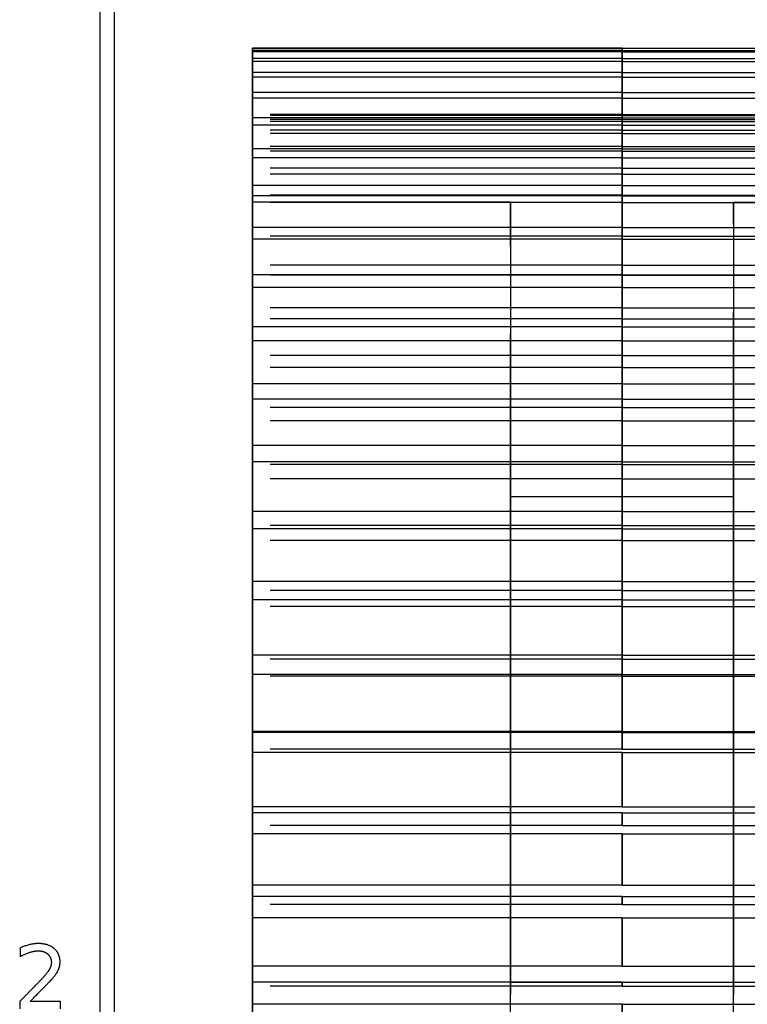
# Model space of a CAD drawing. Header units: millimetres. Extents: x -205 to 205, y -138 to 138.
# Tile 6 of 21: x -205 to -180, y -35 to -1. Entities that reach past the tile are written whole.
import ezdxf

# ---------------------------------------------------------------- set-up
doc = ezdxf.new("R2010")
doc.units = ezdxf.units.MM
doc.linetypes.add('ACAD_ISO02W100', pattern=[15, 12, -3])
doc.layers.add('不可见轮廓', color=7, linetype='ACAD_ISO02W100')
doc.layers.add('可见轮廓', color=7, linetype='Continuous')

msp = doc.modelspace()

# ---------------------------------------------------------------- linework, layer by layer
at = {"layer": '不可见轮廓'}
for p, q in [((-184.447, -1.95), (-197.047, -1.95)), ((-184.447, -1.95), (-171.847, -1.95)), ((-184.447, -2.026), (-197.047, -2.026)), ((-184.447, -2.076), (-197.047, -2.076)), ((-184.447, -2.302), (-197.047, -2.302)), ((-184.447, -2.026), (-171.847, -2.026)), ((-184.447, -2.076), (-171.847, -2.076)), ((-184.447, -2.302), (-171.847, -2.302)), ((-184.447, -2.403), (-197.047, -2.403)), ((-184.447, -2.403), (-171.847, -2.403)), ((-184.447, -2.778), (-197.047, -2.778)), ((-184.447, -2.929), (-197.047, -2.929)), ((-184.447, -2.778), (-171.847, -2.778)), ((-184.447, -2.929), (-171.847, -2.929)), ((-184.447, -3.452), (-197.047, -3.452)), ((-184.447, -3.653), (-197.047, -3.653)), ((-184.447, -3.452), (-171.847, -3.452)), ((-184.447, -3.653), (-171.847, -3.653)), ((-184.447, -4.213), (-197.047, -4.213)), ((-184.447, -4.213), (-197.047, -4.213)), ((-184.447, -4.236), (-197.047, -4.236)), ((-184.447, -4.236), (-197.047, -4.236)), ((-184.447, -4.322), (-197.047, -4.322)), ((-184.447, -4.213), (-171.847, -4.213)), ((-184.447, -4.213), (-171.847, -4.213)), ((-184.447, -4.236), (-171.847, -4.236)), ((-184.447, -4.236), (-171.847, -4.236)), ((-184.447, -4.322), (-171.847, -4.322)), ((-184.447, -4.382), (-197.047, -4.382)), ((-184.447, -4.382), (-197.047, -4.382)), ((-184.447, -4.451), (-197.047, -4.451)), ((-184.447, -4.451), (-197.047, -4.451)), ((-184.447, -4.571), (-197.047, -4.571)), ((-184.447, -4.382), (-171.847, -4.382)), ((-184.447, -4.382), (-171.847, -4.382)), ((-184.447, -4.451), (-171.847, -4.451)), ((-184.447, -4.451), (-171.847, -4.451)), ((-184.447, -4.571), (-171.847, -4.571)), ((-184.447, -4.743), (-197.047, -4.743)), ((-184.447, -4.743), (-197.047, -4.743)), ((-184.447, -4.858), (-197.047, -4.858)), ((-184.447, -4.858), (-197.047, -4.858)), ((-184.447, -4.743), (-171.847, -4.743)), ((-184.447, -4.743), (-171.847, -4.743)), ((-184.447, -4.858), (-171.847, -4.858)), ((-184.447, -4.858), (-171.847, -4.858)), ((-184.447, -5.294), (-197.047, -5.294)), ((-184.447, -5.294), (-197.047, -5.294)), ((-184.447, -5.294), (-171.847, -5.294)), ((-184.447, -5.294), (-171.847, -5.294)), ((-184.447, -5.383), (-197.047, -5.383)), ((-184.447, -5.455), (-197.047, -5.455)), ((-184.447, -5.455), (-197.047, -5.455)), ((-184.447, -5.68), (-197.047, -5.68)), ((-184.447, -5.383), (-171.847, -5.383)), ((-184.447, -5.455), (-171.847, -5.455)), ((-184.447, -5.455), (-171.847, -5.455)), ((-184.447, -5.68), (-171.847, -5.68)), ((-184.447, -6.033), (-197.047, -6.033)), ((-184.447, -6.033), (-197.047, -6.033)), ((-184.447, -6.033), (-171.847, -6.033)), ((-184.447, -6.033), (-171.847, -6.033)), ((-184.447, -6.239), (-197.047, -6.239)), ((-184.447, -6.239), (-197.047, -6.239)), ((-184.447, -6.239), (-171.847, -6.239)), ((-184.447, -6.239), (-171.847, -6.239)), ((-184.447, -6.632), (-197.047, -6.632)), ((-184.447, -6.632), (-171.847, -6.632)), ((-184.447, -6.957), (-197.047, -6.957)), ((-184.447, -6.957), (-197.047, -6.957)), ((-184.447, -6.976), (-197.047, -6.976)), ((-184.447, -6.957), (-171.847, -6.957)), ((-184.447, -6.957), (-171.847, -6.957)), ((-184.447, -6.976), (-171.847, -6.976)), ((-188.247, -7.199), (-197.047, -7.199)), ((-184.447, -7.207), (-197.047, -7.207)), ((-184.447, -7.207), (-197.047, -7.207)), ((-184.447, -7.207), (-171.847, -7.207)), ((-184.447, -7.207), (-171.847, -7.207)), ((-180.647, -7.199), (-171.847, -7.199)), ((-184.447, -8.063), (-197.047, -8.063)), ((-184.447, -8.063), (-197.047, -8.063)), ((-184.447, -8.064), (-197.047, -8.064)), ((-184.447, -8.356), (-197.047, -8.356)), ((-184.447, -8.356), (-197.047, -8.356)), ((-184.447, -8.063), (-171.847, -8.063)), ((-184.447, -8.063), (-171.847, -8.063)), ((-184.447, -8.064), (-171.847, -8.064)), ((-184.447, -8.356), (-171.847, -8.356)), ((-184.447, -8.356), (-171.847, -8.356)), ((-184.447, -8.453), (-197.047, -8.453)), ((-184.447, -8.453), (-171.847, -8.453)), ((-184.447, -9.346), (-197.047, -9.346)), ((-184.447, -9.346), (-197.047, -9.346)), ((-184.447, -9.346), (-171.847, -9.346)), ((-184.447, -9.346), (-171.847, -9.346)), ((-184.447, -9.673), (-197.047, -9.673)), ((-184.447, -9.681), (-197.047, -9.681)), ((-184.447, -9.681), (-197.047, -9.681)), ((-184.447, -9.673), (-171.847, -9.673)), ((-184.447, -9.681), (-171.847, -9.681)), ((-184.447, -9.681), (-171.847, -9.681)), ((-184.447, -10.106), (-197.047, -10.106)), ((-184.447, -10.106), (-171.847, -10.106)), ((-184.447, -10.801), (-197.047, -10.801)), ((-184.447, -10.801), (-197.047, -10.801)), ((-184.447, -10.801), (-171.847, -10.801)), ((-184.447, -10.801), (-171.847, -10.801)), ((-184.447, -11.176), (-197.047, -11.176)), ((-184.447, -11.176), (-197.047, -11.176)), ((-184.447, -11.176), (-171.847, -11.176)), ((-184.447, -11.176), (-171.847, -11.176)), ((-184.447, -11.453), (-197.047, -11.453)), ((-184.447, -11.453), (-171.847, -11.453)), ((-184.447, -11.927), (-197.047, -11.927)), ((-184.447, -11.927), (-171.847, -11.927)), ((-184.447, -12.423), (-197.047, -12.423)), ((-184.447, -12.423), (-197.047, -12.423)), ((-184.447, -12.423), (-171.847, -12.423)), ((-184.447, -12.423), (-171.847, -12.423)), ((-184.447, -12.837), (-197.047, -12.837)), ((-184.447, -12.837), (-197.047, -12.837)), ((-184.447, -12.837), (-171.847, -12.837)), ((-184.447, -12.837), (-171.847, -12.837)), ((-184.447, -13.397), (-197.047, -13.397)), ((-184.447, -13.397), (-171.847, -13.397)), ((-184.447, -13.911), (-197.047, -13.911)), ((-184.447, -13.911), (-171.847, -13.911)), ((-184.447, -14.204), (-197.047, -14.204)), ((-184.447, -14.204), (-197.047, -14.204)), ((-184.447, -14.204), (-171.847, -14.204)), ((-184.447, -14.204), (-171.847, -14.204)), ((-184.447, -14.656), (-197.047, -14.656)), ((-184.447, -14.656), (-197.047, -14.656)), ((-184.447, -14.656), (-171.847, -14.656)), ((-184.447, -14.656), (-171.847, -14.656)), ((-184.447, -15.496), (-197.047, -15.496)), ((-184.447, -15.496), (-171.847, -15.496)), ((-184.447, -16.049), (-197.047, -16.049)), ((-184.447, -16.049), (-171.847, -16.049)), ((-184.447, -16.138), (-197.047, -16.138)), ((-184.447, -16.138), (-197.047, -16.138)), ((-184.447, -16.138), (-171.847, -16.138)), ((-184.447, -16.138), (-171.847, -16.138)), ((-184.447, -16.626), (-197.047, -16.626)), ((-184.447, -16.626), (-197.047, -16.626)), ((-184.447, -16.626), (-171.847, -16.626)), ((-184.447, -16.626), (-171.847, -16.626)), ((-188.247, -17.238), (-180.647, -17.238)), ((-188.247, -17.238), (-180.647, -17.238)), ((-184.447, -17.744), (-197.047, -17.744)), ((-184.447, -17.744), (-171.847, -17.744)), ((-184.447, -18.218), (-197.047, -18.218)), ((-184.447, -18.218), (-197.047, -18.218)), ((-184.447, -18.332), (-197.047, -18.332)), ((-184.447, -18.218), (-171.847, -18.218)), ((-184.447, -18.218), (-171.847, -18.218)), ((-184.447, -18.332), (-171.847, -18.332)), ((-184.447, -18.739), (-197.047, -18.739)), ((-184.447, -18.739), (-197.047, -18.739)), ((-184.447, -18.739), (-171.847, -18.739)), ((-184.447, -18.739), (-171.847, -18.739)), ((-184.447, -20.13), (-197.047, -20.13)), ((-184.447, -20.13), (-171.847, -20.13)), ((-184.447, -20.434), (-197.047, -20.434)), ((-184.447, -20.434), (-197.047, -20.434)), ((-184.447, -20.434), (-171.847, -20.434)), ((-184.447, -20.434), (-171.847, -20.434)), ((-184.447, -20.752), (-197.047, -20.752)), ((-184.447, -20.752), (-171.847, -20.752)), ((-184.447, -20.987), (-197.047, -20.987)), ((-184.447, -20.987), (-197.047, -20.987)), ((-184.447, -20.987), (-171.847, -20.987)), ((-184.447, -20.987), (-171.847, -20.987)), ((-184.447, -22.646), (-197.047, -22.646)), ((-184.447, -22.779), (-197.047, -22.779)), ((-184.447, -22.779), (-197.047, -22.779)), ((-184.447, -22.646), (-171.847, -22.646)), ((-184.447, -22.779), (-171.847, -22.779)), ((-184.447, -22.779), (-171.847, -22.779)), ((-184.447, -23.299), (-197.047, -23.299)), ((-184.447, -23.362), (-197.047, -23.362)), ((-184.447, -23.362), (-197.047, -23.362)), ((-184.447, -23.299), (-171.847, -23.299)), ((-184.447, -23.362), (-171.847, -23.362)), ((-184.447, -23.362), (-171.847, -23.362)), ((-184.447, -25.243), (-197.047, -25.243)), ((-184.447, -25.282), (-197.047, -25.282)), ((-184.447, -25.243), (-171.847, -25.243)), ((-184.447, -25.282), (-171.847, -25.282)), ((-184.447, -25.853), (-197.047, -25.853)), ((-184.447, -25.853), (-197.047, -25.853)), ((-184.447, -25.853), (-171.847, -25.853)), ((-184.447, -25.853), (-171.847, -25.853)), ((-184.447, -25.963), (-197.047, -25.963)), ((-184.447, -25.963), (-171.847, -25.963)), ((-184.447, -27.817), (-197.047, -27.817)), ((-184.447, -27.817), (-171.847, -27.817)), ((-184.447, -28.026), (-197.047, -28.026)), ((-184.447, -28.026), (-171.847, -28.026)), ((-184.447, -28.451), (-197.047, -28.451)), ((-184.447, -28.451), (-197.047, -28.451)), ((-184.447, -28.451), (-171.847, -28.451)), ((-184.447, -28.451), (-171.847, -28.451)), ((-184.447, -28.734), (-197.047, -28.734)), ((-184.447, -28.734), (-171.847, -28.734)), ((-184.447, -30.489), (-197.047, -30.489)), ((-184.447, -30.489), (-171.847, -30.489)), ((-184.447, -30.87), (-197.047, -30.87)), ((-184.447, -30.87), (-171.847, -30.87)), ((-184.447, -31.146), (-197.047, -31.146)), ((-184.447, -31.146), (-197.047, -31.146)), ((-184.447, -31.146), (-171.847, -31.146)), ((-184.447, -31.146), (-171.847, -31.146)), ((-184.447, -31.6), (-197.047, -31.6)), ((-184.447, -31.6), (-171.847, -31.6)), ((-184.447, -33.25), (-197.047, -33.25)), ((-184.447, -33.25), (-171.847, -33.25)), ((-184.447, -33.8), (-197.047, -33.8)), ((-188.247, -33.797), (-180.647, -33.797)), ((-188.247, -33.797), (-180.647, -33.797)), ((-184.447, -33.8), (-171.847, -33.8)), ((-184.447, -33.927), (-197.047, -33.927)), ((-184.447, -33.927), (-197.047, -33.927)), ((-184.447, -33.927), (-171.847, -33.927)), ((-184.447, -33.927), (-171.847, -33.927)), ((-184.447, -34.55), (-197.047, -34.55)), ((-184.447, -34.55), (-171.847, -34.55))]:
    msp.add_line(p, q, dxfattribs=at)
for points, degree in [([(-197.047, -1.95), (-197.047, -1.949)], 1), ([(-197.047, -4.213), (-197.047, -3.054), (-197.047, -1.95)], 2), ([(-184.447, -4.213), (-184.447, -3.054), (-184.447, -1.95)], 2), ([(-197.047, -2.076), (-197.047, -2.048), (-197.047, -2.026)], 2), ([(-197.047, -2.026), (-197.047, -3.098), (-197.047, -4.236)], 2), ([(-197.047, -2.026), (-197.047, -3.094), (-197.047, -4.213)], 2), ([(-197.047, -4.236), (-197.047, -3.098), (-197.047, -2.026)], 2), ([(-197.047, -4.382), (-197.047, -3.207), (-197.047, -2.076)], 2), ([(-197.047, -2.403), (-197.047, -2.349), (-197.047, -2.302)], 2), ([(-197.047, -2.302), (-197.047, -3.339), (-197.047, -4.451)], 2), ([(-197.047, -2.302), (-197.047, -3.324), (-197.047, -4.382)], 2), ([(-197.047, -4.451), (-197.047, -3.339), (-197.047, -2.302)], 2), ([(-184.447, -2.026), (-184.447, -3.098), (-184.447, -4.236)], 2), ([(-184.447, -2.026), (-184.447, -3.094), (-184.447, -4.213)], 2), ([(-184.447, -4.236), (-184.447, -3.098), (-184.447, -2.026)], 2), ([(-184.447, -4.382), (-184.447, -3.207), (-184.447, -2.076)], 2), ([(-184.447, -2.302), (-184.447, -3.339), (-184.447, -4.451)], 2), ([(-184.447, -2.302), (-184.447, -3.324), (-184.447, -4.382)], 2), ([(-184.447, -4.451), (-184.447, -3.339), (-184.447, -2.302)], 2), ([(-197.047, -4.743), (-197.047, -3.556), (-197.047, -2.403)], 2), ([(-184.447, -4.743), (-184.447, -3.556), (-184.447, -2.403)], 2), ([(-197.047, -2.929), (-197.047, -2.851), (-197.047, -2.778)], 2), ([(-197.047, -2.778), (-197.047, -3.776), (-197.047, -4.858)], 2), ([(-197.047, -2.778), (-197.047, -3.749), (-197.047, -4.743)], 2), ([(-197.047, -4.858), (-197.047, -3.776), (-197.047, -2.778)], 2), ([(-197.047, -5.294), (-197.047, -4.1), (-197.047, -2.929)], 2), ([(-184.447, -2.778), (-184.447, -3.776), (-184.447, -4.858)], 2), ([(-184.447, -2.778), (-184.447, -3.749), (-184.447, -4.743)], 2), ([(-184.447, -4.858), (-184.447, -3.776), (-184.447, -2.778)], 2), ([(-184.447, -5.294), (-184.447, -4.1), (-184.447, -2.929)], 2), ([(-197.047, -3.653), (-197.047, -3.55), (-197.047, -3.452)], 2), ([(-197.047, -3.452), (-197.047, -4.407), (-197.047, -5.455)], 2), ([(-197.047, -3.452), (-197.047, -4.367), (-197.047, -5.294)], 2), ([(-197.047, -5.455), (-197.047, -4.407), (-197.047, -3.452)], 2), ([(-197.047, -6.033), (-197.047, -4.837), (-197.047, -3.653)], 2), ([(-184.447, -3.452), (-184.447, -4.407), (-184.447, -5.455)], 2), ([(-184.447, -3.452), (-184.447, -4.367), (-184.447, -5.294)], 2), ([(-184.447, -5.455), (-184.447, -4.407), (-184.447, -3.452)], 2), ([(-184.447, -6.033), (-184.447, -4.837), (-184.447, -3.653)], 2), ([(-197.047, -4.236), (-197.047, -4.221), (-197.047, -4.213)], 2), ([(-197.047, -4.213), (-197.047, -4.221), (-197.047, -4.236)], 2), ([(-197.047, -4.571), (-197.047, -4.443), (-197.047, -4.322)], 2), ([(-197.047, -4.322), (-197.047, -5.229), (-197.047, -6.239)], 2), ([(-197.047, -4.322), (-197.047, -5.175), (-197.047, -6.033)], 2), ([(-197.047, -6.239), (-197.047, -5.229), (-197.047, -4.322)], 2), ([(-184.447, -4.322), (-184.447, -5.229), (-184.447, -6.239)], 2), ([(-184.447, -4.322), (-184.447, -5.175), (-184.447, -6.033)], 2), ([(-184.447, -6.239), (-184.447, -5.229), (-184.447, -4.322)], 2), ([(-197.047, -4.451), (-197.047, -4.414), (-197.047, -4.382)], 2), ([(-197.047, -4.382), (-197.047, -4.414), (-197.047, -4.451)], 2), ([(-197.047, -6.957), (-197.047, -4.571)], 1), ([(-184.447, -6.957), (-184.447, -4.571)], 1), ([(-197.047, -4.858), (-197.047, -4.798), (-197.047, -4.743)], 2), ([(-197.047, -4.743), (-197.047, -4.798), (-197.047, -4.858)], 2), ([(-197.047, -5.455), (-197.047, -5.372), (-197.047, -5.294)], 2), ([(-197.047, -5.294), (-197.047, -5.372), (-197.047, -5.455)], 2), ([(-197.047, -5.68), (-197.047, -5.529), (-197.047, -5.383)], 2), ([(-197.047, -5.383), (-197.047, -6.24), (-197.047, -7.207)], 2), ([(-197.047, -5.383), (-197.047, -6.957)], 1), ([(-197.047, -7.207), (-197.047, -6.24), (-197.047, -5.383)], 2), ([(-197.047, -8.063), (-197.047, -6.876), (-197.047, -5.68)], 2), ([(-184.447, -5.383), (-184.447, -6.24), (-184.447, -7.207)], 2), ([(-184.447, -5.383), (-184.447, -6.957)], 1), ([(-184.447, -7.207), (-184.447, -6.24), (-184.447, -5.383)], 2), ([(-184.447, -8.063), (-184.447, -6.876), (-184.447, -5.68)], 2), ([(-197.047, -6.239), (-197.047, -6.133), (-197.047, -6.033)], 2), ([(-197.047, -6.033), (-197.047, -6.133), (-197.047, -6.239)], 2), ([(-197.047, -6.976), (-197.047, -6.801), (-197.047, -6.632)], 2), ([(-197.047, -6.632), (-197.047, -7.435), (-197.047, -8.356)], 2), ([(-197.047, -6.632), (-197.047, -7.351), (-197.047, -8.063)], 2), ([(-197.047, -8.356), (-197.047, -7.435), (-197.047, -6.632)], 2), ([(-184.447, -6.632), (-184.447, -7.435), (-184.447, -8.356)], 2), ([(-184.447, -6.632), (-184.447, -7.351), (-184.447, -8.063)], 2), ([(-184.447, -8.356), (-184.447, -7.435), (-184.447, -6.632)], 2), ([(-197.047, -7.207), (-197.047, -7.08), (-197.047, -6.957)], 2), ([(-197.047, -6.957), (-197.047, -7.08), (-197.047, -7.207)], 2), ([(-197.047, -9.346), (-197.047, -8.171), (-197.047, -6.976)], 2), ([(-184.447, -9.346), (-184.447, -8.171), (-184.447, -6.976)], 2), ([(-197.047, -98.699), (-197.047, -97.552), (-197.047, -94.168), (-197.047, -88.718), (-197.047, -81.473), (-197.047, -72.799), (-197.047, -63.129), (-197.047, -52.949), (-197.047, -42.768), (-197.047, -33.099), (-197.047, -24.424), (-197.047, -17.18), (-197.047, -11.729), (-197.047, -8.346), (-197.047, -7.199)], 1), ([(-197.047, -7.199), (-197.047, -7.486), (-197.047, -8.346), (-197.047, -9.766), (-197.047, -11.729), (-197.047, -14.211), (-197.047, -17.18), (-197.047, -20.599), (-197.047, -24.424), (-197.047, -28.608), (-197.047, -33.099), (-197.047, -37.839), (-197.047, -42.768), (-197.047, -47.826), (-197.047, -52.949)], 1), ([(-188.247, -98.699), (-188.247, -97.552), (-188.247, -94.168), (-188.247, -88.718), (-188.247, -81.473), (-188.247, -72.799), (-188.247, -63.129), (-188.247, -52.949), (-188.247, -42.768), (-188.247, -33.099), (-188.247, -24.424), (-188.247, -17.18), (-188.247, -11.729), (-188.247, -8.346), (-188.247, -7.199)], 1), ([(-188.247, -7.199), (-188.247, -7.486), (-188.247, -8.346), (-188.247, -9.766), (-188.247, -11.729), (-188.247, -14.211), (-188.247, -17.18), (-188.247, -20.599), (-188.247, -24.424), (-188.247, -28.608), (-188.247, -33.099), (-188.247, -37.839), (-188.247, -42.768), (-188.247, -47.826), (-188.247, -52.949)], 1), ([(-180.647, -52.949), (-180.647, -47.826), (-180.647, -42.768), (-180.647, -37.839), (-180.647, -33.099), (-180.647, -28.608), (-180.647, -24.424), (-180.647, -20.599), (-180.647, -17.18), (-180.647, -14.211), (-180.647, -11.729), (-180.647, -9.766), (-180.647, -8.346), (-180.647, -7.486), (-180.647, -7.199)], 1), ([(-180.647, -7.199), (-180.647, -8.346), (-180.647, -11.729), (-180.647, -17.18), (-180.647, -24.424), (-180.647, -33.099), (-180.647, -42.768), (-180.647, -52.949), (-180.647, -63.129), (-180.647, -72.799), (-180.647, -81.473), (-180.647, -88.718), (-180.647, -94.168), (-180.647, -97.552), (-180.647, -98.699)], 1), ([(-197.047, -8.356), (-197.047, -8.207), (-197.047, -8.063)], 2), ([(-197.047, -8.063), (-197.047, -8.207), (-197.047, -8.356)], 2), ([(-197.047, -8.453), (-197.047, -8.256), (-197.047, -8.064)], 2), ([(-197.047, -8.064), (-197.047, -8.809), (-197.047, -9.681)], 2), ([(-197.047, -8.064), (-197.047, -8.709), (-197.047, -9.346)], 2), ([(-197.047, -9.681), (-197.047, -8.809), (-197.047, -8.064)], 2), ([(-184.447, -8.064), (-184.447, -8.809), (-184.447, -9.681)], 2), ([(-184.447, -8.064), (-184.447, -8.709), (-184.447, -9.346)], 2), ([(-184.447, -9.681), (-184.447, -8.809), (-184.447, -8.064)], 2), ([(-197.047, -10.801), (-197.047, -9.643), (-197.047, -8.453)], 2), ([(-184.447, -10.801), (-184.447, -9.643), (-184.447, -8.453)], 2), ([(-197.047, -9.681), (-197.047, -9.511), (-197.047, -9.346)], 2), ([(-197.047, -9.346), (-197.047, -9.511), (-197.047, -9.681)], 2), ([(-197.047, -10.106), (-197.047, -9.887), (-197.047, -9.673)], 2), ([(-197.047, -9.673), (-197.047, -10.358), (-197.047, -11.176)], 2), ([(-197.047, -9.673), (-197.047, -10.242), (-197.047, -10.801)], 2), ([(-197.047, -11.176), (-197.047, -10.358), (-197.047, -9.673)], 2), ([(-184.447, -9.673), (-184.447, -10.358), (-184.447, -11.176)], 2), ([(-184.447, -9.673), (-184.447, -10.242), (-184.447, -10.801)], 2), ([(-184.447, -11.176), (-184.447, -10.358), (-184.447, -9.673)], 2), ([(-197.047, -12.423), (-197.047, -11.285), (-197.047, -10.106)], 2), ([(-184.447, -12.423), (-184.447, -11.285), (-184.447, -10.106)], 2), ([(-197.047, -11.176), (-197.047, -10.986), (-197.047, -10.801)], 2), ([(-197.047, -10.801), (-197.047, -10.986), (-197.047, -11.176)], 2), ([(-197.047, -11.927), (-197.047, -11.688), (-197.047, -11.453)], 2), ([(-197.047, -11.453), (-197.047, -12.075), (-197.047, -12.837)], 2), ([(-197.047, -11.453), (-197.047, -11.943), (-197.047, -12.423)], 2), ([(-197.047, -12.837), (-197.047, -12.075), (-197.047, -11.453)], 2), ([(-184.447, -11.453), (-184.447, -12.075), (-184.447, -12.837)], 2), ([(-184.447, -11.453), (-184.447, -11.943), (-184.447, -12.423)], 2), ([(-184.447, -12.837), (-184.447, -12.075), (-184.447, -11.453)], 2), ([(-197.047, -14.204), (-197.047, -13.092), (-197.047, -11.927)], 2), ([(-184.447, -14.204), (-184.447, -13.092), (-184.447, -11.927)], 2), ([(-197.047, -12.837), (-197.047, -12.627), (-197.047, -12.423)], 2), ([(-197.047, -12.423), (-197.047, -12.627), (-197.047, -12.837)], 2), ([(-197.047, -13.911), (-197.047, -13.651), (-197.047, -13.397)], 2), ([(-197.047, -13.397), (-197.047, -13.953), (-197.047, -14.656)], 2), ([(-197.047, -13.397), (-197.047, -13.805), (-197.047, -14.204)], 2), ([(-197.047, -14.656), (-197.047, -13.953), (-197.047, -13.397)], 2), ([(-184.447, -13.397), (-184.447, -13.953), (-184.447, -14.656)], 2), ([(-184.447, -13.397), (-184.447, -13.805), (-184.447, -14.204)], 2), ([(-184.447, -14.656), (-184.447, -13.953), (-184.447, -13.397)], 2), ([(-197.047, -16.138), (-197.047, -15.056), (-197.047, -13.911)], 2), ([(-184.447, -16.138), (-184.447, -15.056), (-184.447, -13.911)], 2), ([(-197.047, -14.656), (-197.047, -14.428), (-197.047, -14.204)], 2), ([(-197.047, -14.204), (-197.047, -14.428), (-197.047, -14.656)], 2), ([(-197.047, -16.049), (-197.047, -15.77), (-197.047, -15.496)], 2), ([(-197.047, -15.496), (-197.047, -15.985), (-197.047, -16.626)], 2), ([(-197.047, -15.496), (-197.047, -15.821), (-197.047, -16.138)], 2), ([(-197.047, -16.626), (-197.047, -15.985), (-197.047, -15.496)], 2), ([(-184.447, -15.496), (-184.447, -15.985), (-184.447, -16.626)], 2), ([(-184.447, -15.496), (-184.447, -15.821), (-184.447, -16.138)], 2), ([(-184.447, -16.626), (-184.447, -15.985), (-184.447, -15.496)], 2), ([(-197.047, -18.218), (-197.047, -17.169), (-197.047, -16.049)], 2), ([(-184.447, -18.218), (-184.447, -17.169), (-184.447, -16.049)], 2), ([(-197.047, -16.626), (-197.047, -16.38), (-197.047, -16.138)], 2), ([(-197.047, -16.138), (-197.047, -16.38), (-197.047, -16.626)], 2), ([(-188.247, -25.517), (-188.247, -24.59), (-188.247, -23.675), (-188.247, -22.783), (-188.247, -21.925), (-188.247, -21.113), (-188.247, -20.355), (-188.247, -19.663), (-188.247, -19.044), (-188.247, -18.507), (-188.247, -18.058), (-188.247, -17.703), (-188.247, -17.446), (-188.247, -17.29), (-188.247, -17.238)], 1), ([(-188.247, -17.238), (-188.247, -17.446), (-188.247, -18.058), (-188.247, -19.044), (-188.247, -20.355), (-188.247, -21.925), (-188.247, -23.675), (-188.247, -25.517), (-188.247, -27.36), (-188.247, -29.11), (-188.247, -30.68), (-188.247, -31.991), (-188.247, -32.977), (-188.247, -33.589), (-188.247, -33.797)], 1), ([(-188.247, -25.517), (-188.247, -24.59), (-188.247, -23.675), (-188.247, -22.783), (-188.247, -21.925), (-188.247, -21.113), (-188.247, -20.355), (-188.247, -19.663), (-188.247, -19.044), (-188.247, -18.507), (-188.247, -18.058), (-188.247, -17.703), (-188.247, -17.446), (-188.247, -17.29), (-188.247, -17.238)], 1), ([(-188.247, -17.238), (-188.247, -17.446), (-188.247, -18.058), (-188.247, -19.044), (-188.247, -20.355), (-188.247, -21.925), (-188.247, -23.675), (-188.247, -25.517), (-188.247, -27.36), (-188.247, -29.11), (-188.247, -30.68), (-188.247, -31.991), (-188.247, -32.977), (-188.247, -33.589), (-188.247, -33.797)], 1), ([(-180.647, -25.517), (-180.647, -24.59), (-180.647, -23.675), (-180.647, -22.783), (-180.647, -21.925), (-180.647, -21.113), (-180.647, -20.355), (-180.647, -19.663), (-180.647, -19.044), (-180.647, -18.507), (-180.647, -18.058), (-180.647, -17.703), (-180.647, -17.446), (-180.647, -17.29), (-180.647, -17.238)], 1), ([(-180.647, -17.238), (-180.647, -17.446), (-180.647, -18.058), (-180.647, -19.044), (-180.647, -20.355), (-180.647, -21.925), (-180.647, -23.675), (-180.647, -25.517), (-180.647, -27.36), (-180.647, -29.11), (-180.647, -30.68), (-180.647, -31.991), (-180.647, -32.977), (-180.647, -33.589), (-180.647, -33.797)], 1), ([(-180.647, -25.517), (-180.647, -24.59), (-180.647, -23.675), (-180.647, -22.783), (-180.647, -21.925), (-180.647, -21.113), (-180.647, -20.355), (-180.647, -19.663), (-180.647, -19.044), (-180.647, -18.507), (-180.647, -18.058), (-180.647, -17.703), (-180.647, -17.446), (-180.647, -17.29), (-180.647, -17.238)], 1), ([(-180.647, -17.238), (-180.647, -17.446), (-180.647, -18.058), (-180.647, -19.044), (-180.647, -20.355), (-180.647, -21.925), (-180.647, -23.675), (-180.647, -25.517), (-180.647, -27.36), (-180.647, -29.11), (-180.647, -30.68), (-180.647, -31.991), (-180.647, -32.977), (-180.647, -33.589), (-180.647, -33.797)], 1), ([(-197.047, -18.332), (-197.047, -18.036), (-197.047, -17.744)], 2), ([(-197.047, -17.744), (-197.047, -18.163), (-197.047, -18.739)], 2), ([(-197.047, -17.744), (-197.047, -17.983), (-197.047, -18.218)], 2), ([(-197.047, -18.739), (-197.047, -18.163), (-197.047, -17.744)], 2), ([(-184.447, -17.744), (-184.447, -18.163), (-184.447, -18.739)], 2), ([(-184.447, -17.744), (-184.447, -17.983), (-184.447, -18.218)], 2), ([(-184.447, -18.739), (-184.447, -18.163), (-184.447, -17.744)], 2), ([(-197.047, -18.739), (-197.047, -18.218)], 1), ([(-197.047, -18.218), (-197.047, -18.739)], 1), ([(-197.047, -20.434), (-197.047, -19.424), (-197.047, -18.332)], 2), ([(-184.447, -20.434), (-184.447, -19.424), (-184.447, -18.332)], 2), ([(-197.047, -20.752), (-197.047, -20.439), (-197.047, -20.13)], 2), ([(-197.047, -20.13), (-197.047, -20.478), (-197.047, -20.987)], 2), ([(-197.047, -20.13), (-197.047, -20.434)], 1), ([(-197.047, -20.987), (-197.047, -20.478), (-197.047, -20.13)], 2), ([(-184.447, -20.13), (-184.447, -20.478), (-184.447, -20.987)], 2), ([(-184.447, -20.13), (-184.447, -20.434)], 1), ([(-184.447, -20.987), (-184.447, -20.478), (-184.447, -20.13)], 2), ([(-197.047, -20.987), (-197.047, -20.434)], 1), ([(-197.047, -20.434), (-197.047, -20.987)], 1), ([(-197.047, -22.779), (-197.047, -22.137), (-197.047, -21.455), (-197.047, -20.752)], 3), ([(-184.447, -22.779), (-184.447, -22.137), (-184.447, -21.455), (-184.447, -20.752)], 3), ([(-197.047, -23.299), (-197.047, -22.646)], 1), ([(-197.047, -22.646), (-197.047, -22.833), (-197.047, -23.065), (-197.047, -23.362)], 3), ([(-197.047, -22.646), (-197.047, -22.779)], 1), ([(-197.047, -23.362), (-197.047, -23.065), (-197.047, -22.833), (-197.047, -22.646)], 3), ([(-197.047, -23.362), (-197.047, -22.779)], 1), ([(-197.047, -22.779), (-197.047, -23.362)], 1), ([(-184.447, -22.646), (-184.447, -22.833), (-184.447, -23.065), (-184.447, -23.362)], 3), ([(-184.447, -22.646), (-184.447, -22.779)], 1), ([(-184.447, -23.362), (-184.447, -23.065), (-184.447, -22.833), (-184.447, -22.646)], 3), ([(-197.047, -25.243), (-197.047, -24.632), (-197.047, -23.977), (-197.047, -23.299)], 3), ([(-184.447, -25.243), (-184.447, -24.632), (-184.447, -23.977), (-184.447, -23.299)], 3), ([(-197.047, -25.853), (-197.047, -25.243)], 1), ([(-197.047, -25.963), (-197.047, -25.282)], 1), ([(-197.047, -25.282), (-197.047, -25.42), (-197.047, -25.603), (-197.047, -25.853)], 3), ([(-197.047, -25.282), (-197.047, -25.853)], 1), ([(-197.047, -25.853), (-197.047, -25.603), (-197.047, -25.42), (-197.047, -25.282)], 3), ([(-188.247, -33.797), (-188.247, -33.745), (-188.247, -33.589), (-188.247, -33.332), (-188.247, -32.977), (-188.247, -32.528), (-188.247, -31.991), (-188.247, -31.372), (-188.247, -30.68), (-188.247, -29.922), (-188.247, -29.11), (-188.247, -28.252), (-188.247, -27.36), (-188.247, -26.444), (-188.247, -25.517)], 1), ([(-188.247, -33.797), (-188.247, -33.745), (-188.247, -33.589), (-188.247, -33.332), (-188.247, -32.977), (-188.247, -32.528), (-188.247, -31.991), (-188.247, -31.372), (-188.247, -30.68), (-188.247, -29.922), (-188.247, -29.11), (-188.247, -28.252), (-188.247, -27.36), (-188.247, -26.444), (-188.247, -25.517)], 1), ([(-184.447, -25.282), (-184.447, -25.42), (-184.447, -25.603), (-184.447, -25.853)], 3), ([(-184.447, -25.853), (-184.447, -25.603), (-184.447, -25.42), (-184.447, -25.282)], 3), ([(-180.647, -33.797), (-180.647, -33.745), (-180.647, -33.589), (-180.647, -33.332), (-180.647, -32.977), (-180.647, -32.528), (-180.647, -31.991), (-180.647, -31.372), (-180.647, -30.68), (-180.647, -29.922), (-180.647, -29.11), (-180.647, -28.252), (-180.647, -27.36), (-180.647, -26.444), (-180.647, -25.517)], 1), ([(-180.647, -33.797), (-180.647, -33.745), (-180.647, -33.589), (-180.647, -33.332), (-180.647, -32.977), (-180.647, -32.528), (-180.647, -31.991), (-180.647, -31.372), (-180.647, -30.68), (-180.647, -29.922), (-180.647, -29.11), (-180.647, -28.252), (-180.647, -27.36), (-180.647, -26.444), (-180.647, -25.517)], 1), ([(-197.047, -27.817), (-197.047, -27.239), (-197.047, -26.614), (-197.047, -25.963)], 3), ([(-184.447, -27.817), (-184.447, -27.239), (-184.447, -26.614), (-184.447, -25.963)], 3), ([(-197.047, -28.451), (-197.047, -27.817)], 1), ([(-197.047, -28.734), (-197.047, -28.026)], 1), ([(-197.047, -28.026), (-197.047, -28.115), (-197.047, -28.249), (-197.047, -28.451)], 3), ([(-197.047, -28.026), (-197.047, -28.451)], 1), ([(-197.047, -28.451), (-197.047, -28.249), (-197.047, -28.115), (-197.047, -28.026)], 3), ([(-184.447, -28.026), (-184.447, -28.115), (-184.447, -28.249), (-184.447, -28.451)], 3), ([(-184.447, -28.451), (-184.447, -28.249), (-184.447, -28.115), (-184.447, -28.026)], 3), ([(-197.047, -30.489), (-197.047, -29.947), (-197.047, -29.354), (-197.047, -28.734)], 3), ([(-184.447, -30.489), (-184.447, -29.947), (-184.447, -29.354), (-184.447, -28.734)], 3), ([(-197.047, -31.146), (-197.047, -30.489)], 1), ([(-197.047, -31.6), (-197.047, -30.87)], 1), ([(-197.047, -30.87), (-197.047, -30.908), (-197.047, -30.993), (-197.047, -31.146)], 3), ([(-197.047, -30.87), (-197.047, -31.146)], 1), ([(-197.047, -31.146), (-197.047, -30.993), (-197.047, -30.908), (-197.047, -30.87)], 3), ([(-184.447, -30.87), (-184.447, -30.908), (-184.447, -30.993), (-184.447, -31.146)], 3), ([(-184.447, -31.146), (-184.447, -30.993), (-184.447, -30.908), (-184.447, -30.87)], 3), ([(-197.047, -33.25), (-197.047, -32.745), (-197.047, -32.188), (-197.047, -31.6)], 3), ([(-184.447, -33.25), (-184.447, -32.745), (-184.447, -32.188), (-184.447, -31.6)], 3), ([(-197.047, -33.927), (-197.047, -33.25)], 1), ([(-197.047, -33.798), (-197.047, -33.794), (-197.047, -33.927)], 2), ([(-197.047, -33.927), (-197.047, -33.794), (-197.047, -33.798)], 2), ([(-197.047, -33.8), (-197.047, -33.798)], 1), ([(-197.047, -33.798), (-197.047, -33.927)], 1), ([(-184.447, -33.798), (-197.047, -33.798)], 1), ([(-197.047, -34.55), (-197.047, -33.8)], 1), ([(-184.447, -33.798), (-184.447, -33.794), (-184.447, -33.927)], 2), ([(-184.447, -33.927), (-184.447, -33.794), (-184.447, -33.798)], 2), ([(-184.447, -33.8), (-184.447, -33.798)], 1), ([(-184.447, -33.798), (-171.847, -33.798)], 1), ([(-197.047, -36.089), (-197.047, -35.624), (-197.047, -35.103), (-197.047, -34.55)], 3), ([(-184.447, -36.089), (-184.447, -35.624), (-184.447, -35.103), (-184.447, -34.55)], 3)]:
    msp.add_open_spline(points, degree=degree, dxfattribs=at)
at = {"layer": '可见轮廓'}
for p, q in [((-202.25, 134.917), (-202.25, -134.917)), ((-201.75, -134.417), (-201.75, 134.417)), ((-197.047, -1.949), (-171.847, -1.949)), ((-184.447, -1.95), (-197.047, -1.95)), ((-184.447, -1.95), (-171.847, -1.95)), ((-184.447, -2.026), (-197.047, -2.026)), ((-184.447, -2.076), (-197.047, -2.076)), ((-184.447, -2.302), (-197.047, -2.302)), ((-184.447, -2.026), (-171.847, -2.026)), ((-184.447, -2.076), (-171.847, -2.076)), ((-184.447, -2.302), (-171.847, -2.302)), ((-184.447, -2.403), (-197.047, -2.403)), ((-184.447, -2.403), (-171.847, -2.403)), ((-184.447, -2.778), (-197.047, -2.778)), ((-184.447, -2.929), (-197.047, -2.929)), ((-184.447, -2.778), (-171.847, -2.778)), ((-184.447, -2.929), (-171.847, -2.929)), ((-184.447, -3.452), (-197.047, -3.452)), ((-184.447, -3.653), (-197.047, -3.653)), ((-184.447, -3.452), (-171.847, -3.452)), ((-184.447, -3.653), (-171.847, -3.653)), ((-184.447, -4.322), (-197.047, -4.322)), ((-184.447, -4.322), (-171.847, -4.322)), ((-184.447, -4.571), (-197.047, -4.571)), ((-184.447, -4.571), (-171.847, -4.571)), ((-184.447, -5.383), (-197.047, -5.383)), ((-184.447, -5.68), (-197.047, -5.68)), ((-184.447, -5.383), (-171.847, -5.383)), ((-184.447, -5.68), (-171.847, -5.68)), ((-184.447, -6.632), (-197.047, -6.632)), ((-184.447, -6.632), (-171.847, -6.632)), ((-184.447, -6.976), (-197.047, -6.976)), ((-184.447, -6.976), (-171.847, -6.976)), ((-184.447, -8.064), (-197.047, -8.064)), ((-184.447, -8.064), (-171.847, -8.064)), ((-184.447, -8.453), (-197.047, -8.453)), ((-184.447, -8.453), (-171.847, -8.453)), ((-184.447, -9.673), (-197.047, -9.673)), ((-184.447, -9.673), (-171.847, -9.673)), ((-184.447, -10.106), (-197.047, -10.106)), ((-184.447, -10.106), (-171.847, -10.106)), ((-184.447, -11.453), (-197.047, -11.453)), ((-184.447, -11.453), (-171.847, -11.453)), ((-184.447, -11.927), (-197.047, -11.927)), ((-184.447, -11.927), (-171.847, -11.927)), ((-184.447, -13.397), (-197.047, -13.397)), ((-184.447, -13.397), (-171.847, -13.397)), ((-184.447, -13.911), (-197.047, -13.911)), ((-184.447, -13.911), (-171.847, -13.911)), ((-184.447, -15.496), (-197.047, -15.496)), ((-184.447, -15.496), (-171.847, -15.496)), ((-184.447, -16.049), (-197.047, -16.049)), ((-184.447, -16.049), (-171.847, -16.049)), ((-184.447, -17.744), (-197.047, -17.744)), ((-184.447, -17.744), (-171.847, -17.744)), ((-184.447, -18.332), (-197.047, -18.332)), ((-184.447, -18.332), (-171.847, -18.332)), ((-184.447, -20.13), (-197.047, -20.13)), ((-184.447, -20.13), (-171.847, -20.13)), ((-184.447, -20.752), (-197.047, -20.752)), ((-184.447, -20.752), (-171.847, -20.752)), ((-184.447, -22.646), (-197.047, -22.646)), ((-184.447, -22.646), (-171.847, -22.646)), ((-184.447, -23.299), (-197.047, -23.299)), ((-184.447, -23.299), (-171.847, -23.299)), ((-184.447, -25.243), (-197.047, -25.243)), ((-184.447, -25.282), (-197.047, -25.282)), ((-184.447, -25.243), (-171.847, -25.243)), ((-184.447, -25.282), (-171.847, -25.282)), ((-184.447, -25.963), (-197.047, -25.963)), ((-184.447, -25.963), (-171.847, -25.963)), ((-184.447, -27.817), (-197.047, -27.817)), ((-184.447, -27.817), (-171.847, -27.817)), ((-184.447, -28.026), (-197.047, -28.026)), ((-184.447, -28.026), (-171.847, -28.026)), ((-184.447, -28.734), (-197.047, -28.734)), ((-184.447, -28.734), (-171.847, -28.734)), ((-184.447, -30.489), (-197.047, -30.489)), ((-184.447, -30.489), (-171.847, -30.489)), ((-184.447, -30.87), (-197.047, -30.87)), ((-184.447, -30.87), (-171.847, -30.87)), ((-184.447, -31.6), (-197.047, -31.6)), ((-184.447, -31.6), (-171.847, -31.6)), ((-204.97, -32.624), (-204.97, -32.923)), ((-184.447, -33.25), (-197.047, -33.25)), ((-184.447, -33.25), (-171.847, -33.25)), ((-184.447, -33.8), (-197.047, -33.8)), ((-184.447, -33.8), (-171.847, -33.8)), ((-204.985, -34.456), (-204.985, -34.705)), ((-203.596, -34.456), (-204.629, -34.456)), ((-203.596, -34.705), (-203.596, -34.456)), ((-184.447, -34.55), (-197.047, -34.55)), ((-184.447, -34.55), (-171.847, -34.55))]:
    msp.add_line(p, q, dxfattribs=at)
for points, degree in [([(-197.047, -1.949), (-197.047, -1.95)], 1), ([(-197.047, -1.95), (-197.047, -2.026)], 1), ([(-184.447, -1.95), (-184.447, -2.026)], 1), ([(-197.047, -2.026), (-197.047, -2.048), (-197.047, -2.076)], 2), ([(-197.047, -2.076), (-197.047, -2.302)], 1), ([(-197.047, -2.302), (-197.047, -2.349), (-197.047, -2.403)], 2), ([(-184.447, -2.076), (-184.447, -2.302)], 1), ([(-197.047, -2.403), (-197.047, -2.778)], 1), ([(-184.447, -2.403), (-184.447, -2.778)], 1), ([(-197.047, -2.778), (-197.047, -2.851), (-197.047, -2.929)], 2), ([(-197.047, -2.929), (-197.047, -3.452)], 1), ([(-184.447, -2.929), (-184.447, -3.452)], 1), ([(-197.047, -3.452), (-197.047, -3.55), (-197.047, -3.653)], 2), ([(-197.047, -3.653), (-197.047, -4.322)], 1), ([(-184.447, -3.653), (-184.447, -4.322)], 1), ([(-197.047, -4.322), (-197.047, -4.443), (-197.047, -4.571)], 2), ([(-197.047, -4.571), (-197.047, -5.383)], 1), ([(-184.447, -4.571), (-184.447, -5.383)], 1), ([(-197.047, -5.383), (-197.047, -5.529), (-197.047, -5.68)], 2), ([(-197.047, -5.68), (-197.047, -6.632)], 1), ([(-184.447, -5.68), (-184.447, -6.632)], 1), ([(-197.047, -6.632), (-197.047, -6.801), (-197.047, -6.976)], 2), ([(-197.047, -6.976), (-197.047, -8.064)], 1), ([(-184.447, -6.976), (-184.447, -8.064)], 1), ([(-197.047, -8.064), (-197.047, -8.256), (-197.047, -8.453)], 2), ([(-197.047, -8.453), (-197.047, -9.066), (-197.047, -9.673)], 2), ([(-184.447, -8.453), (-184.447, -9.066), (-184.447, -9.673)], 2), ([(-197.047, -9.673), (-197.047, -9.887), (-197.047, -10.106)], 2), ([(-197.047, -10.106), (-197.047, -10.785), (-197.047, -11.453)], 2), ([(-184.447, -10.106), (-184.447, -10.785), (-184.447, -11.453)], 2), ([(-197.047, -11.453), (-197.047, -11.688), (-197.047, -11.927)], 2), ([(-197.047, -11.927), (-197.047, -12.671), (-197.047, -13.397)], 2), ([(-184.447, -11.927), (-184.447, -12.671), (-184.447, -13.397)], 2), ([(-197.047, -13.397), (-197.047, -13.651), (-197.047, -13.911)], 2), ([(-197.047, -13.911), (-197.047, -14.717), (-197.047, -15.496)], 2), ([(-184.447, -13.911), (-184.447, -14.717), (-184.447, -15.496)], 2), ([(-197.047, -15.496), (-197.047, -15.77), (-197.047, -16.049)], 2), ([(-197.047, -16.049), (-197.047, -16.916), (-197.047, -17.744)], 2), ([(-184.447, -16.049), (-184.447, -16.916), (-184.447, -17.744)], 2), ([(-197.047, -17.744), (-197.047, -18.036), (-197.047, -18.332)], 2), ([(-197.047, -18.332), (-197.047, -19.259), (-197.047, -20.13)], 2), ([(-184.447, -18.332), (-184.447, -19.259), (-184.447, -20.13)], 2), ([(-197.047, -20.13), (-197.047, -20.439), (-197.047, -20.752)], 2), ([(-197.047, -20.752), (-197.047, -21.738), (-197.047, -22.646)], 2), ([(-184.447, -20.752), (-184.447, -21.738), (-184.447, -22.646)], 2), ([(-197.047, -22.646), (-197.047, -23.299)], 1), ([(-197.047, -23.299), (-197.047, -23.977), (-197.047, -24.632), (-197.047, -25.243)], 3), ([(-184.447, -23.299), (-184.447, -23.977), (-184.447, -24.632), (-184.447, -25.243)], 3), ([(-197.047, -25.243), (-197.047, -25.282)], 1), ([(-197.047, -25.282), (-197.047, -25.963)], 1), ([(-197.047, -25.963), (-197.047, -26.614), (-197.047, -27.239), (-197.047, -27.817)], 3), ([(-184.447, -25.963), (-184.447, -26.614), (-184.447, -27.239), (-184.447, -27.817)], 3), ([(-197.047, -27.817), (-197.047, -28.026)], 1), ([(-197.047, -28.026), (-197.047, -28.734)], 1), ([(-197.047, -28.734), (-197.047, -29.354), (-197.047, -29.947), (-197.047, -30.489)], 3), ([(-184.447, -28.734), (-184.447, -29.354), (-184.447, -29.947), (-184.447, -30.489)], 3), ([(-197.047, -30.489), (-197.047, -30.87)], 1), ([(-197.047, -30.87), (-197.047, -31.6)], 1), ([(-197.047, -31.6), (-197.047, -32.188), (-197.047, -32.745), (-197.047, -33.25)], 3), ([(-184.447, -31.6), (-184.447, -32.188), (-184.447, -32.745), (-184.447, -33.25)], 3), ([(-197.047, -33.25), (-197.047, -33.798)], 1), ([(-204.629, -34.456), (-203.915, -33.727), (-203.842, -33.643)], 2), ([(-197.047, -33.798), (-197.047, -33.8)], 1), ([(-184.447, -33.798), (-197.047, -33.798)], 1), ([(-197.047, -33.8), (-197.047, -34.55)], 1), ([(-184.447, -33.798), (-184.447, -33.8)], 1), ([(-184.447, -33.798), (-171.847, -33.798)], 1), ([(-197.047, -34.55), (-197.047, -35.103), (-197.047, -35.624), (-197.047, -36.089)], 3), ([(-184.447, -34.55), (-184.447, -35.103), (-184.447, -35.624), (-184.447, -36.089)], 3)]:
    msp.add_open_spline(points, degree=degree, dxfattribs=at)
for points, knots in [([(-203.842, -33.643), (-203.709, -33.479), (-203.658, -33.358), (-203.608, -33.237), (-203.608, -33.103), (-203.608, -32.819), (-203.81, -32.649), (-204.012, -32.479), (-204.352, -32.479), (-204.611, -32.479), (-204.97, -32.624)], [0, 0, 0, 1, 1, 2, 2, 4.108696, 4.108696, 6.217391, 6.217391, 7.817091, 7.817091, 7.817091]), ([(-204.97, -32.923), (-204.621, -32.727), (-204.346, -32.728), (-204.15, -32.728), (-204.027, -32.838), (-203.905, -32.947), (-203.905, -33.122), (-203.905, -33.229), (-203.961, -33.339), (-204.018, -33.45), (-204.16, -33.61)], [0, 0, 0, 2, 2, 3.410526, 3.410526, 4.821053, 4.821053, 5.686333, 5.686333, 6.551614, 6.551614, 6.551614]), ([(-204.16, -33.61), (-204.235, -33.694), (-204.525, -33.988), (-204.816, -34.282), (-204.985, -34.456)], [0, 0, 0, 1, 1, 2, 2, 2])]:
    msp.add_open_spline(points, degree=2, knots=knots, dxfattribs=at)

doc.saveas('drawing.dxf')
